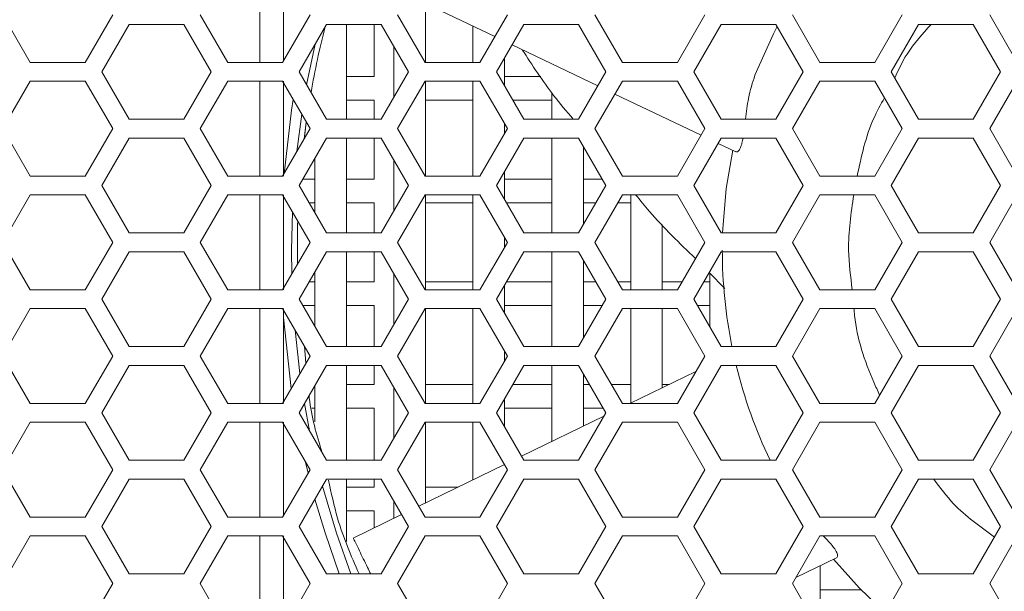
# Model space of a CAD drawing. Header units: millimetres. Extents: x -2516 to -1354, y 370 to 1898.
# Tile 21 of 53: x -1927 to -1865, y 776 to 812. Entities that reach past the tile are written whole.
import ezdxf

# ---------------------------------------------------------------- set-up
doc = ezdxf.new("R2010")
doc.units = ezdxf.units.MM

msp = doc.modelspace()

# ---------------------------------------------------------------- linework, layer by layer
at = {"color": 7, "linetype": 'Continuous', "lineweight": 5}
for p, q in [((-1911.691, 815.106), (-1911.691, 809.081)), ((-1910.191, 809.162), (-1910.191, 815.106)), ((-1902.242, 813.328), (-1896.79, 810.722)), ((-1901.191, 809.081), (-1901.191, 812.826)), ((-1927.955, 812.094), (-1926.216, 809.081)), ((-1922.737, 809.081), (-1920.998, 812.094)), ((-1915.455, 812.094), (-1913.716, 809.081)), ((-1910.237, 809.081), (-1908.498, 812.094)), ((-1902.955, 812.094), (-1901.216, 809.081)), ((-1897.737, 809.081), (-1895.998, 812.094)), ((-1890.455, 812.094), (-1888.716, 809.081)), ((-1885.237, 809.081), (-1883.498, 812.094)), ((-1877.955, 812.094), (-1876.216, 809.081)), ((-1872.737, 809.081), (-1870.998, 812.094)), ((-1865.455, 812.094), (-1863.716, 809.081)), ((-1919.959, 811.494), (-1921.691, 808.494)), ((-1916.494, 811.494), (-1919.959, 811.494)), ((-1914.762, 808.494), (-1916.494, 811.494)), ((-1907.459, 811.494), (-1909.191, 808.494)), ((-1903.994, 811.494), (-1907.459, 811.494)), ((-1906.191, 805.494), (-1906.191, 811.494)), ((-1904.441, 811.494), (-1904.441, 808.194)), ((-1902.262, 808.494), (-1903.994, 811.494)), ((-1898.191, 811.391), (-1898.191, 809.081)), ((-1894.959, 811.494), (-1896.691, 808.494)), ((-1891.494, 811.494), (-1894.959, 811.494)), ((-1889.762, 808.494), (-1891.494, 811.494)), ((-1882.459, 811.494), (-1884.191, 808.494)), ((-1878.994, 811.494), (-1882.459, 811.494)), ((-1877.262, 808.494), (-1878.994, 811.494)), ((-1869.959, 811.494), (-1871.691, 808.494)), ((-1866.494, 811.494), (-1869.959, 811.494)), ((-1864.762, 808.494), (-1866.494, 811.494)), ((-1903.191, 810.101), (-1903.191, 806.886)), ((-1895.704, 810.202), (-1890.275, 807.607)), ((-1926.216, 809.081), (-1922.737, 809.081)), ((-1913.716, 809.081), (-1910.237, 809.081)), ((-1901.216, 809.081), (-1897.737, 809.081)), ((-1896.191, 807.628), (-1896.191, 809.36)), ((-1888.716, 809.081), (-1885.237, 809.081)), ((-1876.216, 809.081), (-1872.737, 809.081)), ((-1921.691, 808.494), (-1919.959, 805.494)), ((-1916.494, 805.494), (-1914.762, 808.494)), ((-1909.191, 808.494), (-1907.459, 805.494)), ((-1904.441, 808.194), (-1906.191, 808.194)), ((-1903.994, 805.494), (-1902.262, 808.494)), ((-1896.691, 808.494), (-1894.959, 805.494)), ((-1893.891, 808.194), (-1896.191, 808.194)), ((-1891.494, 805.494), (-1889.762, 808.494)), ((-1884.191, 808.494), (-1882.459, 805.494)), ((-1878.994, 805.494), (-1877.262, 808.494)), ((-1871.691, 808.494), (-1869.959, 805.494)), ((-1866.494, 805.494), (-1864.762, 808.494)), ((-1926.216, 807.906), (-1927.955, 804.894)), ((-1922.737, 807.906), (-1926.216, 807.906)), ((-1920.998, 804.894), (-1922.737, 807.906)), ((-1913.716, 807.906), (-1915.455, 804.894)), ((-1910.237, 807.906), (-1913.716, 807.906)), ((-1911.691, 807.906), (-1911.691, 801.881)), ((-1908.498, 804.894), (-1910.237, 807.906)), ((-1910.191, 801.881), (-1910.191, 807.906)), ((-1901.216, 807.906), (-1902.955, 804.894)), ((-1897.737, 807.906), (-1901.216, 807.906)), ((-1901.191, 801.881), (-1901.191, 807.906)), ((-1898.191, 807.906), (-1898.191, 801.881)), ((-1895.998, 804.894), (-1897.737, 807.906)), ((-1888.716, 807.906), (-1890.455, 804.894)), ((-1885.237, 807.906), (-1888.716, 807.906)), ((-1883.498, 804.894), (-1885.237, 807.906)), ((-1876.216, 807.906), (-1877.955, 804.894)), ((-1872.737, 807.906), (-1876.216, 807.906)), ((-1870.998, 804.894), (-1872.737, 807.906)), ((-1863.716, 807.906), (-1865.455, 804.894)), ((-1893.191, 807.174), (-1893.191, 805.494)), ((-1889.189, 807.087), (-1883.736, 804.481)), ((-1906.191, 806.694), (-1904.441, 806.694)), ((-1904.441, 806.694), (-1904.441, 805.494)), ((-1901.191, 806.694), (-1898.191, 806.694)), ((-1895.651, 806.694), (-1893.191, 806.694)), ((-1919.959, 805.494), (-1916.494, 805.494)), ((-1907.459, 805.494), (-1903.994, 805.494)), ((-1896.191, 804.56), (-1896.191, 805.228)), ((-1894.959, 805.494), (-1891.494, 805.494)), ((-1882.459, 805.494), (-1878.994, 805.494)), ((-1869.959, 805.494), (-1866.494, 805.494)), ((-1927.955, 804.894), (-1926.216, 801.881)), ((-1922.737, 801.881), (-1920.998, 804.894)), ((-1915.455, 804.894), (-1913.716, 801.881)), ((-1910.237, 801.881), (-1908.498, 804.894)), ((-1902.955, 804.894), (-1901.216, 801.881)), ((-1897.737, 801.881), (-1895.998, 804.894)), ((-1890.455, 804.894), (-1888.716, 801.881)), ((-1885.237, 801.881), (-1883.498, 804.894)), ((-1877.955, 804.894), (-1876.216, 801.881)), ((-1872.737, 801.881), (-1870.998, 804.894)), ((-1865.455, 804.894), (-1863.716, 801.881)), ((-1919.959, 804.294), (-1921.691, 801.294)), ((-1916.494, 804.294), (-1919.959, 804.294)), ((-1914.762, 801.294), (-1916.494, 804.294)), ((-1907.459, 804.294), (-1909.191, 801.294)), ((-1903.994, 804.294), (-1907.459, 804.294)), ((-1906.191, 798.294), (-1906.191, 804.294)), ((-1904.441, 804.294), (-1904.441, 801.694)), ((-1902.262, 801.294), (-1903.994, 804.294)), ((-1894.959, 804.294), (-1896.691, 801.294)), ((-1891.494, 804.294), (-1894.959, 804.294)), ((-1893.191, 804.294), (-1893.191, 798.294)), ((-1889.762, 801.294), (-1891.494, 804.294)), ((-1882.459, 804.294), (-1884.191, 801.294)), ((-1882.65, 803.961), (-1881.543, 803.432)), ((-1878.994, 804.294), (-1882.459, 804.294)), ((-1877.262, 801.294), (-1878.994, 804.294)), ((-1869.959, 804.294), (-1871.691, 801.294)), ((-1866.494, 804.294), (-1869.959, 804.294)), ((-1864.762, 801.294), (-1866.494, 804.294)), ((-1891.191, 798.82), (-1891.191, 803.767)), ((-1908.191, 803.026), (-1908.191, 799.562)), ((-1903.191, 802.901), (-1903.191, 799.686)), ((-1896.191, 800.428), (-1896.191, 802.16)), ((-1926.216, 801.881), (-1922.737, 801.881)), ((-1913.716, 801.881), (-1910.237, 801.881)), ((-1908.191, 801.694), (-1908.96, 801.694)), ((-1904.441, 801.694), (-1906.191, 801.694)), ((-1901.216, 801.881), (-1897.737, 801.881)), ((-1893.191, 801.694), (-1896.191, 801.694)), ((-1889.993, 801.694), (-1891.191, 801.694)), ((-1888.716, 801.881), (-1885.237, 801.881)), ((-1876.216, 801.881), (-1872.737, 801.881)), ((-1926.216, 800.706), (-1927.955, 797.694)), ((-1922.737, 800.706), (-1926.216, 800.706)), ((-1920.998, 797.694), (-1922.737, 800.706)), ((-1921.691, 801.294), (-1919.959, 798.294)), ((-1916.494, 798.294), (-1914.762, 801.294)), ((-1913.716, 800.706), (-1915.455, 797.694)), ((-1910.237, 800.706), (-1913.716, 800.706)), ((-1911.691, 800.706), (-1911.691, 794.681)), ((-1908.498, 797.694), (-1910.237, 800.706)), ((-1910.191, 794.681), (-1910.191, 800.706)), ((-1909.191, 801.294), (-1907.459, 798.294)), ((-1903.994, 798.294), (-1902.262, 801.294)), ((-1901.216, 800.706), (-1902.955, 797.694)), ((-1897.737, 800.706), (-1901.216, 800.706)), ((-1901.191, 794.681), (-1901.191, 800.706)), ((-1898.191, 800.706), (-1898.191, 794.681)), ((-1895.998, 797.694), (-1897.737, 800.706)), ((-1896.691, 801.294), (-1894.959, 798.294)), ((-1891.494, 798.294), (-1889.762, 801.294)), ((-1888.716, 800.706), (-1890.455, 797.694)), ((-1885.237, 800.706), (-1888.716, 800.706)), ((-1888.191, 800.706), (-1888.191, 794.681)), ((-1883.498, 797.694), (-1885.237, 800.706)), ((-1884.191, 801.294), (-1882.459, 798.294)), ((-1878.994, 798.294), (-1877.262, 801.294)), ((-1876.216, 800.706), (-1877.955, 797.694)), ((-1872.737, 800.706), (-1876.216, 800.706)), ((-1870.998, 797.694), (-1872.737, 800.706)), ((-1871.691, 801.294), (-1869.959, 798.294)), ((-1866.494, 798.294), (-1864.762, 801.294)), ((-1863.716, 800.706), (-1865.455, 797.694)), ((-1908.556, 800.194), (-1908.191, 800.194)), ((-1906.191, 800.194), (-1904.441, 800.194)), ((-1904.441, 800.194), (-1904.441, 798.294)), ((-1901.191, 800.194), (-1898.191, 800.194)), ((-1896.056, 800.194), (-1893.191, 800.194)), ((-1891.191, 800.194), (-1890.397, 800.194)), ((-1889.012, 800.194), (-1888.191, 800.194)), ((-1886.191, 794.681), (-1886.191, 798.818)), ((-1919.959, 798.294), (-1916.494, 798.294)), ((-1909.291, 798.772), (-1909.291, 797.194)), ((-1907.459, 798.294), (-1903.994, 798.294)), ((-1894.959, 798.294), (-1891.494, 798.294)), ((-1882.459, 798.294), (-1878.994, 798.294)), ((-1869.959, 798.294), (-1866.494, 798.294)), ((-1927.955, 797.694), (-1926.216, 794.681)), ((-1922.737, 794.681), (-1920.998, 797.694)), ((-1915.455, 797.694), (-1913.716, 794.681)), ((-1910.237, 794.681), (-1908.498, 797.694)), ((-1902.955, 797.694), (-1901.216, 794.681)), ((-1897.737, 794.681), (-1895.998, 797.694)), ((-1896.191, 797.36), (-1896.191, 798.028)), ((-1890.455, 797.694), (-1888.716, 794.681)), ((-1885.237, 794.681), (-1883.498, 797.694)), ((-1877.955, 797.694), (-1876.216, 794.681)), ((-1872.737, 794.681), (-1870.998, 797.694)), ((-1865.455, 797.694), (-1863.716, 794.681)), ((-1919.959, 797.094), (-1921.691, 794.094)), ((-1916.494, 797.094), (-1919.959, 797.094)), ((-1914.762, 794.094), (-1916.494, 797.094)), ((-1909.291, 797.194), (-1909.291, 796.321)), ((-1907.459, 797.094), (-1909.191, 794.094)), ((-1903.994, 797.094), (-1907.459, 797.094)), ((-1906.191, 791.094), (-1906.191, 797.094)), ((-1904.441, 797.094), (-1904.441, 795.194)), ((-1902.262, 794.094), (-1903.994, 797.094)), ((-1894.959, 797.094), (-1896.691, 794.094)), ((-1891.494, 797.094), (-1894.959, 797.094)), ((-1893.191, 797.094), (-1893.191, 791.094)), ((-1889.762, 794.094), (-1891.494, 797.094)), ((-1882.459, 797.094), (-1884.191, 794.094)), ((-1878.994, 797.094), (-1882.459, 797.094)), ((-1877.262, 794.094), (-1878.994, 797.094)), ((-1869.959, 797.094), (-1871.691, 794.094)), ((-1866.494, 797.094), (-1869.959, 797.094)), ((-1864.762, 794.094), (-1866.494, 797.094)), ((-1891.191, 791.62), (-1891.191, 796.567)), ((-1908.191, 795.826), (-1908.191, 792.362)), ((-1903.191, 795.701), (-1903.191, 792.486)), ((-1883.215, 795.783), (-1882.228, 794.776)), ((-1883.191, 795.758), (-1883.191, 792.362)), ((-1908.191, 795.194), (-1908.556, 795.194)), ((-1904.441, 795.194), (-1906.191, 795.194)), ((-1898.191, 795.194), (-1901.191, 795.194)), ((-1893.191, 795.194), (-1896.056, 795.194)), ((-1890.397, 795.194), (-1891.191, 795.194)), ((-1888.191, 795.194), (-1889.012, 795.194)), ((-1884.941, 795.194), (-1886.191, 795.194)), ((-1883.191, 795.194), (-1883.556, 795.194)), ((-1926.216, 794.681), (-1922.737, 794.681)), ((-1913.716, 794.681), (-1910.237, 794.681)), ((-1901.216, 794.681), (-1897.737, 794.681)), ((-1896.191, 793.228), (-1896.191, 794.96)), ((-1888.716, 794.681), (-1885.237, 794.681)), ((-1876.216, 794.681), (-1872.737, 794.681)), ((-1921.691, 794.094), (-1919.959, 791.094)), ((-1916.494, 791.094), (-1914.762, 794.094)), ((-1909.191, 794.094), (-1907.459, 791.094)), ((-1903.994, 791.094), (-1902.262, 794.094)), ((-1896.691, 794.094), (-1894.959, 791.094)), ((-1891.494, 791.094), (-1889.762, 794.094)), ((-1884.191, 794.094), (-1882.459, 791.094)), ((-1878.994, 791.094), (-1877.262, 794.094)), ((-1871.691, 794.094), (-1869.959, 791.094)), ((-1866.494, 791.094), (-1864.762, 794.094)), ((-1926.216, 793.506), (-1927.955, 790.494)), ((-1922.737, 793.506), (-1926.216, 793.506)), ((-1920.998, 790.494), (-1922.737, 793.506)), ((-1913.716, 793.506), (-1915.455, 790.494)), ((-1910.237, 793.506), (-1913.716, 793.506)), ((-1911.691, 793.506), (-1911.691, 787.481)), ((-1908.498, 790.494), (-1910.237, 793.506)), ((-1910.191, 787.481), (-1910.191, 793.506)), ((-1908.96, 793.694), (-1908.191, 793.694)), ((-1906.191, 793.694), (-1904.441, 793.694)), ((-1904.441, 793.694), (-1904.441, 791.094)), ((-1901.216, 793.506), (-1902.955, 790.494)), ((-1897.737, 793.506), (-1901.216, 793.506)), ((-1901.191, 787.481), (-1901.191, 793.506)), ((-1898.191, 793.506), (-1898.191, 787.481)), ((-1895.998, 790.494), (-1897.737, 793.506)), ((-1896.191, 793.694), (-1893.191, 793.694)), ((-1891.191, 793.694), (-1889.993, 793.694)), ((-1888.716, 793.506), (-1890.455, 790.494)), ((-1885.237, 793.506), (-1888.716, 793.506)), ((-1888.191, 793.506), (-1888.191, 787.506)), ((-1886.191, 788.479), (-1886.191, 793.506)), ((-1883.498, 790.494), (-1885.237, 793.506)), ((-1883.96, 793.694), (-1883.191, 793.694)), ((-1876.216, 793.506), (-1877.955, 790.494)), ((-1872.737, 793.506), (-1876.216, 793.506)), ((-1870.998, 790.494), (-1872.737, 793.506)), ((-1863.716, 793.506), (-1865.455, 790.494)), ((-1919.959, 791.094), (-1916.494, 791.094)), ((-1908.861, 791.123), (-1908.758, 790.043)), ((-1907.459, 791.094), (-1903.994, 791.094)), ((-1896.191, 790.16), (-1896.191, 790.828)), ((-1894.959, 791.094), (-1891.494, 791.094)), ((-1882.459, 791.094), (-1878.994, 791.094)), ((-1869.959, 791.094), (-1866.494, 791.094)), ((-1927.955, 790.494), (-1926.216, 787.481)), ((-1922.737, 787.481), (-1920.998, 790.494)), ((-1915.455, 790.494), (-1913.716, 787.481)), ((-1910.237, 787.481), (-1908.498, 790.494)), ((-1902.955, 790.494), (-1901.216, 787.481)), ((-1897.737, 787.481), (-1895.998, 790.494)), ((-1890.455, 790.494), (-1888.716, 787.481)), ((-1885.237, 787.481), (-1883.498, 790.494)), ((-1877.955, 790.494), (-1876.216, 787.481)), ((-1872.737, 787.481), (-1870.998, 790.494)), ((-1865.455, 790.494), (-1863.716, 787.481)), ((-1919.959, 789.894), (-1921.691, 786.894)), ((-1916.494, 789.894), (-1919.959, 789.894)), ((-1914.762, 786.894), (-1916.494, 789.894)), ((-1907.459, 789.894), (-1909.191, 786.894)), ((-1903.994, 789.894), (-1907.459, 789.894)), ((-1906.191, 783.894), (-1906.191, 789.894)), ((-1904.441, 789.894), (-1904.441, 788.694)), ((-1902.262, 786.894), (-1903.994, 789.894)), ((-1894.959, 789.894), (-1896.691, 786.894)), ((-1891.494, 789.894), (-1894.959, 789.894)), ((-1893.191, 789.894), (-1893.191, 785.075)), ((-1889.762, 786.894), (-1891.494, 789.894)), ((-1884.064, 789.513), (-1888.243, 787.481)), ((-1882.459, 789.894), (-1884.191, 786.894)), ((-1878.994, 789.894), (-1882.459, 789.894)), ((-1877.262, 786.894), (-1878.994, 789.894)), ((-1869.959, 789.894), (-1871.691, 786.894)), ((-1866.494, 789.894), (-1869.959, 789.894)), ((-1864.762, 786.894), (-1866.494, 789.894)), ((-1891.191, 786.048), (-1891.191, 789.367)), ((-1908.191, 788.626), (-1908.191, 786.319)), ((-1904.441, 788.694), (-1906.191, 788.694)), ((-1903.191, 788.501), (-1903.191, 785.286)), ((-1898.191, 788.694), (-1901.191, 788.694)), ((-1893.191, 788.694), (-1895.651, 788.694)), ((-1890.802, 788.694), (-1891.191, 788.694)), ((-1888.191, 788.694), (-1889.416, 788.694)), ((-1885.749, 788.694), (-1886.191, 788.694)), ((-1896.191, 786.028), (-1896.191, 787.76)), ((-1926.216, 787.481), (-1922.737, 787.481)), ((-1913.716, 787.481), (-1910.237, 787.481)), ((-1908.396, 787.194), (-1908.191, 787.194)), ((-1906.191, 787.194), (-1904.441, 787.194)), ((-1904.441, 787.194), (-1904.441, 783.894)), ((-1901.216, 787.481), (-1897.737, 787.481)), ((-1896.191, 787.194), (-1893.191, 787.194)), ((-1891.191, 787.194), (-1889.936, 787.194)), ((-1888.716, 787.481), (-1885.237, 787.481)), ((-1876.216, 787.481), (-1872.737, 787.481)), ((-1921.691, 786.894), (-1919.959, 783.894)), ((-1916.494, 783.894), (-1914.762, 786.894)), ((-1909.191, 786.894), (-1907.459, 783.894)), ((-1903.994, 783.894), (-1902.262, 786.894)), ((-1896.691, 786.894), (-1894.959, 783.894)), ((-1889.884, 786.683), (-1895.104, 784.145)), ((-1891.494, 783.894), (-1889.762, 786.894)), ((-1884.191, 786.894), (-1882.459, 783.894)), ((-1878.994, 783.894), (-1877.262, 786.894)), ((-1871.691, 786.894), (-1869.959, 783.894)), ((-1866.494, 783.894), (-1864.762, 786.894)), ((-1926.216, 786.306), (-1927.955, 783.294)), ((-1922.737, 786.306), (-1926.216, 786.306)), ((-1920.998, 783.294), (-1922.737, 786.306)), ((-1913.716, 786.306), (-1915.455, 783.294)), ((-1910.237, 786.306), (-1913.716, 786.306)), ((-1911.691, 786.306), (-1911.691, 780.281)), ((-1908.498, 783.294), (-1910.237, 786.306)), ((-1910.191, 780.362), (-1910.191, 786.306)), ((-1901.216, 786.306), (-1902.955, 783.294)), ((-1897.737, 786.306), (-1901.216, 786.306)), ((-1901.191, 781.186), (-1901.191, 786.306)), ((-1898.191, 786.306), (-1898.191, 782.644)), ((-1895.998, 783.294), (-1897.737, 786.306)), ((-1888.716, 786.306), (-1890.455, 783.294)), ((-1885.237, 786.306), (-1888.716, 786.306)), ((-1883.498, 783.294), (-1885.237, 786.306)), ((-1876.216, 786.306), (-1877.955, 783.294)), ((-1872.737, 786.306), (-1876.216, 786.306)), ((-1870.998, 783.294), (-1872.737, 786.306)), ((-1863.716, 786.306), (-1865.455, 783.294)), ((-1919.959, 783.894), (-1916.494, 783.894)), ((-1907.459, 783.894), (-1903.994, 783.894)), ((-1894.959, 783.894), (-1891.494, 783.894)), ((-1882.459, 783.894), (-1878.994, 783.894)), ((-1869.959, 783.894), (-1866.494, 783.894)), ((-1927.955, 783.294), (-1926.216, 780.281)), ((-1922.737, 780.281), (-1920.998, 783.294)), ((-1915.455, 783.294), (-1913.716, 780.281)), ((-1910.237, 780.281), (-1908.498, 783.294)), ((-1902.955, 783.294), (-1901.216, 780.281)), ((-1896.186, 783.619), (-1901.618, 780.978)), ((-1897.737, 780.281), (-1895.998, 783.294)), ((-1896.191, 783.617), (-1896.191, 783.628)), ((-1890.455, 783.294), (-1888.716, 780.281)), ((-1885.237, 780.281), (-1883.498, 783.294)), ((-1877.955, 783.294), (-1876.216, 780.281)), ((-1872.737, 780.281), (-1870.998, 783.294)), ((-1865.455, 783.294), (-1863.716, 780.281)), ((-1919.959, 782.694), (-1921.691, 779.694)), ((-1916.494, 782.694), (-1919.959, 782.694)), ((-1914.762, 779.694), (-1916.494, 782.694)), ((-1907.459, 782.694), (-1909.191, 779.694)), ((-1903.994, 782.694), (-1907.459, 782.694)), ((-1906.191, 778.75), (-1906.191, 782.694)), ((-1904.441, 782.694), (-1904.441, 782.194)), ((-1902.262, 779.694), (-1903.994, 782.694)), ((-1894.959, 782.694), (-1896.691, 779.694)), ((-1891.494, 782.694), (-1894.959, 782.694)), ((-1889.762, 779.694), (-1891.494, 782.694)), ((-1882.459, 782.694), (-1884.191, 779.694)), ((-1878.994, 782.694), (-1882.459, 782.694)), ((-1877.262, 779.694), (-1878.994, 782.694)), ((-1869.959, 782.694), (-1871.691, 779.694)), ((-1866.494, 782.694), (-1869.959, 782.694)), ((-1864.762, 779.694), (-1866.494, 782.694)), ((-1904.441, 782.194), (-1906.191, 782.194)), ((-1899.117, 782.194), (-1901.191, 782.194)), ((-1903.191, 781.301), (-1903.191, 780.213)), ((-1926.216, 780.281), (-1922.737, 780.281)), ((-1913.716, 780.281), (-1910.237, 780.281)), ((-1906.191, 780.694), (-1904.441, 780.694)), ((-1902.7, 780.452), (-1905.762, 778.963)), ((-1904.441, 780.694), (-1904.441, 779.605)), ((-1901.216, 780.281), (-1897.737, 780.281)), ((-1888.716, 780.281), (-1885.237, 780.281)), ((-1876.216, 780.281), (-1872.737, 780.281)), ((-1921.691, 779.694), (-1919.959, 776.694)), ((-1916.494, 776.694), (-1914.762, 779.694)), ((-1909.191, 779.694), (-1907.459, 776.694)), ((-1903.994, 776.694), (-1902.262, 779.694)), ((-1896.691, 779.694), (-1894.959, 776.694)), ((-1891.494, 776.694), (-1889.762, 779.694)), ((-1884.191, 779.694), (-1882.459, 776.694)), ((-1878.994, 776.694), (-1877.262, 779.694)), ((-1871.691, 779.694), (-1869.959, 776.694)), ((-1866.494, 776.694), (-1864.762, 779.694)), ((-1926.216, 779.106), (-1927.955, 776.094)), ((-1922.737, 779.106), (-1926.216, 779.106)), ((-1920.998, 776.094), (-1922.737, 779.106)), ((-1913.716, 779.106), (-1915.455, 776.094)), ((-1910.237, 779.106), (-1913.716, 779.106)), ((-1911.691, 779.106), (-1911.691, 773.081)), ((-1908.498, 776.094), (-1910.237, 779.106)), ((-1910.191, 773.811), (-1910.191, 779.106)), ((-1901.216, 779.106), (-1902.955, 776.094)), ((-1897.737, 779.106), (-1901.216, 779.106)), ((-1895.998, 776.094), (-1897.737, 779.106)), ((-1888.716, 779.106), (-1890.455, 776.094)), ((-1885.237, 779.106), (-1888.716, 779.106)), ((-1883.498, 776.094), (-1885.237, 779.106)), ((-1876.216, 779.106), (-1877.955, 776.094)), ((-1872.737, 779.106), (-1876.216, 779.106)), ((-1870.998, 776.094), (-1872.737, 779.106)), ((-1863.716, 779.106), (-1865.455, 776.094)), ((-1877.739, 776.469), (-1875.162, 777.722)), ((-1876.191, 773.081), (-1876.191, 777.222)), ((-1919.959, 776.694), (-1916.494, 776.694)), ((-1907.459, 776.694), (-1903.994, 776.694)), ((-1894.959, 776.694), (-1891.494, 776.694)), ((-1882.459, 776.694), (-1878.994, 776.694)), ((-1869.959, 776.694), (-1866.494, 776.694)), ((-1922.737, 773.081), (-1920.998, 776.094)), ((-1915.455, 776.094), (-1913.716, 773.081)), ((-1910.237, 773.081), (-1908.498, 776.094)), ((-1902.955, 776.094), (-1901.216, 773.081)), ((-1897.737, 773.081), (-1895.998, 776.094)), ((-1890.455, 776.094), (-1888.716, 773.081)), ((-1885.237, 773.081), (-1883.498, 776.094)), ((-1877.955, 776.094), (-1876.216, 773.081)), ((-1872.737, 773.081), (-1870.998, 776.094)), ((-1865.455, 776.094), (-1863.716, 773.081)), ((-1873.605, 775.694), (-1876.191, 775.694))]:
    msp.add_line(p, q, dxfattribs=at)
at = {"color": 8, "linetype": 'Continuous', "lineweight": 5}
for p, q in [((-1908.715, 807.67), (-1908.183, 810.239)), ((-1909.331, 803.451), (-1909.026, 805.809)), ((-1909.282, 799.052), (-1909.291, 798.772)), ((-1910.191, 792.944), (-1909.687, 788.434)), ((-1909.141, 789.38), (-1909.449, 792.141)), ((-1908.528, 785.746), (-1908.85, 787.483))]:
    msp.add_line(p, q, dxfattribs=at)
at = {"color": 7, "linetype": 'Continuous', "lineweight": 5, "flags": 128}
for points in [[(-1880.322, 808.273), (-1879.158, 810.906), (-1878.922, 811.369)], [(-1908.88, 804.232), (-1908.789, 804.938), (-1908.737, 805.308)], [(-1882.371, 798.294), (-1882.142, 801.093), (-1881.731, 803.522)], [(-1872.071, 774.235), (-1873.705, 775.796), (-1875.35, 777.63)]]:
    msp.add_lwpolyline(points, dxfattribs=at)
at = {"color": 8, "linetype": 'Continuous', "lineweight": 5, "flags": 128}
for points in [[(-1909.563, 806.739), (-1909.671, 806.059), (-1910.144, 802.042)], [(-1908.738, 805.31), (-1908.82, 804.712), (-1908.881, 804.23)], [(-1909.65, 795.698), (-1909.67, 797.194), (-1909.618, 799.634)], [(-1908.798, 783.815), (-1908.788, 783.768), (-1908.621, 783.08)], [(-1905.924, 776.694), (-1906.832, 779.277), (-1907.712, 782.255)], [(-1908.187, 781.432), (-1907.546, 779.293), (-1906.646, 776.694)]]:
    msp.add_lwpolyline(points, dxfattribs=at)
at = {"color": 7, "linetype": 'Continuous', "lineweight": 5}
for radius, start, end in [(57.621, 165.79017, 170.00985), (30.7, 180, 191.46078), (30.7, 193.75585, 205.67239)]:
    msp.add_arc((-1851.691, 797.194), radius, start, end, dxfattribs=at)
at = {"color": 8, "linetype": 'Continuous', "lineweight": 5}
msp.add_arc((-1851.691, 797.194), 57.622, 165.79307, 170.00887, dxfattribs=at)
for points, knots in [([(-1871.47, 808.111), (-1871.23, 808.626), (-1870.647, 809.875), (-1869.714, 810.894), (-1869.165, 811.494)], [0, 0, 0, 0, 0.411787, 1, 1, 1, 1]), ([(-1873.852, 801.881), (-1873.584, 803.138), (-1873.215, 804.875), (-1872.361, 806.419), (-1872.125, 806.846)], [0, 0, 0, 0, 0.723278, 1, 1, 1, 1]), ([(-1874.16, 794.681), (-1874.269, 795.519), (-1874.53, 797.527), (-1874.238, 799.536), (-1874.068, 800.706)], [0, 0, 0, 0, 0.417017, 1, 1, 1, 1]), ([(-1872.425, 788.022), (-1872.551, 788.293), (-1873.292, 789.892), (-1873.904, 791.75), (-1874.04, 793.359), (-1874.052, 793.506)], [0, 0, 0, 0, 0.156312, 0.922438, 1, 1, 1, 1]), ([(-1865.144, 779.032), (-1866.061, 779.685), (-1867.525, 780.727), (-1868.6, 782.159), (-1869.002, 782.694)], [0, 0, 0, 0, 0.626093, 1, 1, 1, 1])]:
    msp.add_open_spline(points, degree=3, knots=knots, dxfattribs=at)
at = {"color": 7, "linetype": 'Continuous', "lineweight": 5}
for points, knots in [([(-1895.059, 809.894), (-1894.423, 808.909), (-1893.433, 807.377), (-1892.251, 805.99), (-1891.828, 805.494)], [0, 0, 0, 0, 0.642533, 1, 1, 1, 1]), ([(-1880.322, 808.273), (-1880.474, 807.806), (-1880.747, 806.973), (-1880.863, 805.946), (-1880.915, 805.494)], [0, 0, 0, 0, 0.560454, 1, 1, 1, 1]), ([(-1881.088, 804.294), (-1881.104, 804.186), (-1881.131, 804.009), (-1881.202, 803.775), (-1881.273, 803.608), (-1881.356, 803.484), (-1881.458, 803.409), (-1881.509, 803.428), (-1881.54, 803.439)], [0, 0, 0, 0, 0.204259, 0.338354, 0.45087, 0.577162, 0.741903, 1, 1, 1, 1]), ([(-1887.879, 800.706), (-1887.593, 800.353), (-1886.432, 798.915), (-1885.095, 797.637), (-1884.087, 796.673)], [0, 0, 0, 0, 0.246112, 1, 1, 1, 1]), ([(-1908.561, 787.984), (-1908.557, 787.934), (-1908.442, 786.701), (-1908.079, 785.509), (-1907.731, 784.366)], [0, 0, 0, 0, 0.040848, 1, 1, 1, 1]), ([(-1907.324, 782.635), (-1907.156, 781.824), (-1906.732, 779.777), (-1905.902, 777.855), (-1905.4, 776.694)], [0, 0, 0, 0, 0.395891, 1, 1, 1, 1]), ([(-1905.762, 778.962), (-1905.758, 778.955), (-1905.746, 778.93), (-1905.615, 778.66), (-1905.322, 778.057), (-1904.99, 777.374), (-1904.724, 776.828), (-1904.659, 776.694)], [0, 0, 0, 0, 0.064181, 0.242783, 0.480926, 0.871943, 1, 1, 1, 1]), ([(-1876.01, 779.106), (-1875.927, 779.023), (-1875.705, 778.798), (-1875.419, 778.487), (-1875.218, 778.202), (-1875.132, 778.042), (-1875.087, 777.901), (-1875.091, 777.773), (-1875.137, 777.746), (-1875.166, 777.729)], [0, 0, 0, 0, 0.166199, 0.44525, 0.538734, 0.617174, 0.705218, 0.820068, 1, 1, 1, 1])]:
    msp.add_open_spline(points, degree=3, knots=knots, dxfattribs=at)

doc.saveas('drawing.dxf')
